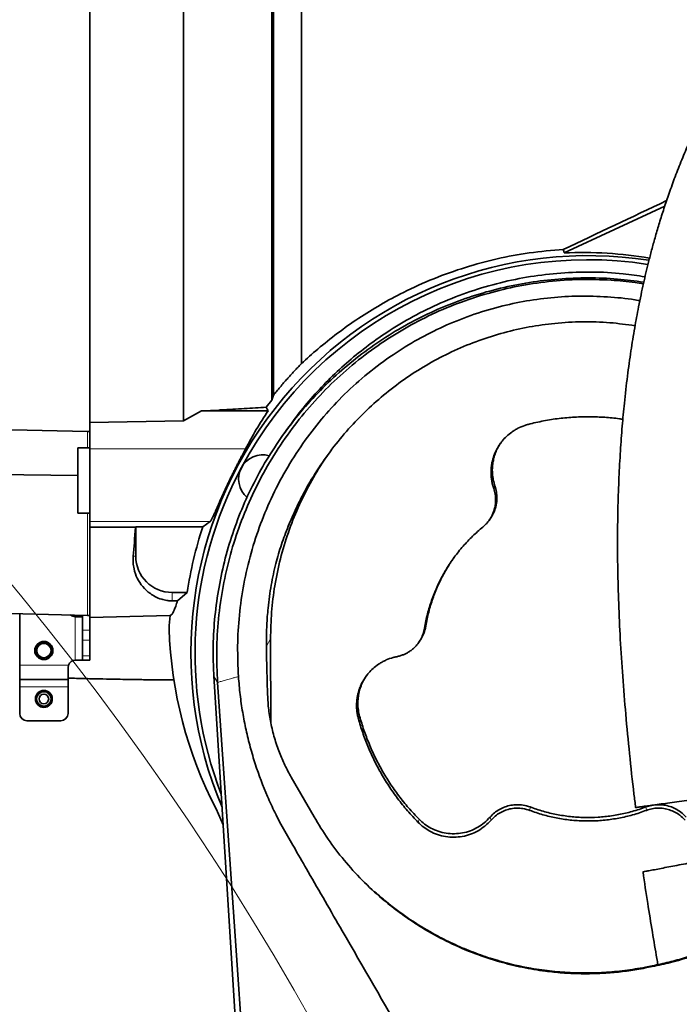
# Model space of a CAD drawing. Header units: millimetres. Extents: x 0 to 14900, y 0 to 10500.
# Tile 16 of 53: x 3517 to 3789, y 7017 to 7424. Entities that reach past the tile are written whole.
import ezdxf

# ---------------------------------------------------------------- set-up
doc = ezdxf.new("R2010")
doc.units = ezdxf.units.MM
doc.header["$LTSCALE"] = 25
doc.linetypes.add('PHANTOM', pattern=[12.7, 6.35, -1.27, 1.27, -1.27, 1.27, -1.27])
doc.styles.add('SLDTEXTSTYLE0', font='TXT', dxfattribs={"width": 0.605})
doc.dimstyles.new('SLDDIMSTYLE1', dxfattribs={"dimtxt": 87.5, "dimasz": 87.5, "dimexe": 0, "dimexo": 0.0625, "dimgap": 21.875, "dimtad": 1, "dimdec": 0, "dimrnd": 1e-09, "dimzin": 12, "dimdsep": 46, "dimtxsty": 'SLDTEXTSTYLE0', "dimsah": 1, "dimcen": 0.09, "dimadec": 0, "dimazin": 3, "dimtfac": 1, "dimtofl": 0, "dimtmove": 0, "dimatfit": 3, "dimfxl": 1, "dimfrac": 2, "dimtolj": 1, "dimtzin": 12, "dimarcsym": 0})

# ---------------------------------------------------------------- blocks, each defined once
blk = doc.blocks.new('_D_1')
at = {"color": 7, "linetype": 'Continuous', "lineweight": 0}
for p, q in [((3801.69, 8361.92), (6836.58, 8361.92)), ((6799.08, 8361.92), (6799.08, 5102.65)), ((3832.59, 5102.65), (6836.58, 5102.65))]:
    blk.add_line(p, q, dxfattribs=at)
at = {"color": 7, "linetype": 'Continuous', "lineweight": 18}
for points in [[(6799.08, 8361.92), (6786.58, 8274.42), (6811.58, 8274.42)], [(6799.08, 5102.65), (6811.58, 5190.15), (6786.58, 5190.15)]]:
    blk.add_solid(points, dxfattribs=at)
at = {"color": 7, "linetype": 'Continuous', "lineweight": 18, "insert": (6686.29, 6598.6), "char_height": 87.5, "attachment_point": 1, "rotation": 90, "style": 'SLDTEXTSTYLE0'}
blk.add_mtext('3259', dxfattribs=at)

msp = doc.modelspace()

# ---------------------------------------------------------------- linework, layer by layer
at = {"color": 7, "linetype": 'Continuous', "lineweight": 35}
for p, q in [((3545.6946825, 7548.0424862), (3545.6946825, 7257.8642025)), ((3621.5863137, 7470.7303606), (3621.5863137, 7269.1503027)), ((3633.1946825, 7282.2316684), (3633.1946825, 7471.468388)), ((3783.4275151, 7347.3286451), (3741.8473008, 7327.9499975)), ((3618.669972, 7264.1800816), (3620.9369113, 7267.1311296)), ((3621.5863137, 7269.1503027), (3620.9369113, 7267.1311296)), ((3591.8563682, 7262.6569176), (3599.1906073, 7263.0481311)), ((3584.4366566, 7258.5194341), (3591.8563682, 7262.6569176)), ((3619.4259097, 7262.6569176), (3591.8563682, 7262.6569176)), ((3504.5845075, 7255.0633484), (3544.6946825, 7254.157582)), ((3545.6946825, 7257.8642025), (3584.4366566, 7258.5194341)), ((3545.6946825, 7246.9699854), (3545.6946825, 7257.8642025)), ((3628.5141455, 7256.8154585), (3625.9937023, 7253.3196694)), ((3544.6946825, 7254.157582), (3545.6946825, 7254.1348942)), ((3545.6946825, 7247.4472299), (3540.6946825, 7247.4472299)), ((3540.6946825, 7247.4472299), (3540.6946825, 7220.4472299)), ((3545.6946825, 7246.9699854), (3545.6946825, 7216.9705278)), ((3540.6946825, 7235.9795335), (3504.5740598, 7236.3965061)), ((3540.6946825, 7220.4472299), (3545.6946825, 7220.4472299)), ((3545.6946825, 7216.9705278), (3545.6946825, 7214.6528039)), ((3545.6946825, 7214.6528039), (3564.5783391, 7214.6064299)), ((3545.6946825, 7214.6528039), (3545.6946825, 7177.2519736)), ((3564.5783391, 7214.6064299), (3564.6946825, 7214.7227733)), ((3564.6946825, 7214.7227733), (3592.3732869, 7214.7227733)), ((3564.6946825, 7214.7227733), (3564.6946825, 7202.6472299)), ((3595.5035139, 7216.9705278), (3592.3732869, 7214.7227733)), ((3710.75003, 7217.4163442), (3711.1807195, 7218.0136539)), ((3579.6946825, 7187.6472299), (3585.9534103, 7187.6472299)), ((3581.952355, 7184.1628685), (3585.9534103, 7187.6472299)), ((3581.952355, 7184.1628685), (3579.6946825, 7184.178189)), ((3504.4738472, 7179.2266354), (3544.6946825, 7178.1734158)), ((3516.6946825, 7178.9066216), (3516.6946825, 7157.6472299)), ((3542.5231096, 7177.6472299), (3539.6946825, 7177.6472299)), ((3542.6946825, 7178.2257876), (3542.6946825, 7172.1325113)), ((3544.6946825, 7178.1734158), (3545.6946825, 7178.1472299)), ((3545.6946825, 7177.2519736), (3578.8461344, 7178.1200749)), ((3545.6946825, 7177.2519736), (3545.6946825, 7172.1325113)), ((3542.6946825, 7167.8898706), (3542.6946825, 7172.1325113)), ((3545.6946825, 7172.1325113), (3545.6946825, 7167.8898706)), ((3542.6946825, 7167.8898706), (3542.6946825, 7161.4045892)), ((3545.6946825, 7167.8898706), (3545.6946825, 7161.4045892)), ((3620.4354029, 7168.4763427), (3620.5510859, 7133.6650281)), ((3681.5462288, 7166.8346101), (3681.9758533, 7167.4304584)), ((3542.6946825, 7159.6472299), (3542.6946825, 7161.4045892)), ((3545.6946825, 7161.4045892), (3545.6946825, 7159.6472299)), ((3516.6946825, 7157.6472299), (3516.6946825, 7151.6472299)), ((3536.6946825, 7156.6472299), (3536.8662554, 7157.6472299)), ((3539.6946825, 7159.6472299), (3542.6946825, 7159.6472299)), ((3545.6946825, 7159.6472299), (3542.6946825, 7159.6472299)), ((3536.6946825, 7156.6472299), (3536.6946825, 7151.6472299)), ((3516.6946825, 7151.6472299), (3536.6946825, 7151.6472299)), ((3516.6946825, 7151.6472299), (3516.6946825, 7148.6472299)), ((3536.6946825, 7151.6472299), (3536.6946825, 7148.6472299)), ((3653.2288828, 6248.3996394), (3596.9933066, 7153.0303543)), ((3516.6946825, 7148.6472299), (3516.6946825, 7137.6472299)), ((3536.6946825, 7148.6472299), (3536.6946825, 7137.6472299)), ((3519.6946825, 7134.6472299), (3533.6946825, 7134.6472299)), ((3628.9653371, 7111.3195604), (3638.4159537, 7094.9314289)), ((3600.8128271, 7091.5878346), (3597.8852691, 7098.1690452)), ((3775.3081252, 7032.4664934), (3778.1575275, 7033.018862)), ((3778.2404714, 7033.3358725), (3775.3910691, 7032.783504))]:
    msp.add_line(p, q, dxfattribs=at)
at = {"color": 8, "linetype": 'Continuous', "lineweight": 18}
for p, q in [((3544.6946825, 7254.157582), (3544.6946825, 7247.4472299)), ((3545.6946825, 7246.9699854), (3610.0519397, 7246.9699854)), ((3712.7016599, 7230.5820343), (3713.1991251, 7231.6551429)), ((3544.6946825, 7220.4472299), (3544.6946825, 7178.1734158)), ((3545.6946825, 7216.9705278), (3595.5035139, 7216.9705278)), ((3563.6319831, 7202.6472299), (3564.6946825, 7202.6472299)), ((3579.6946825, 7184.178189), (3579.6946825, 7187.6472299)), ((3539.6946825, 7177.6472299), (3539.6946825, 7159.6472299)), ((3684.0887027, 7172.9390977), (3684.6077755, 7173.7533953)), ((3542.6946825, 7172.1325113), (3545.6946825, 7172.1325113)), ((3545.6946825, 7167.8898706), (3542.6946825, 7167.8898706)), ((3618.708784, 7165.5143077), (3620.4354029, 7168.4763427)), ((3542.6946825, 7161.4045892), (3545.6946825, 7161.4045892)), ((3516.6946825, 7157.6472299), (3536.8662554, 7157.6472299)), ((3598.5383923, 7150.4824357), (3596.9933066, 7153.0303543)), ((3516.6946825, 7148.6472299), (3536.6946825, 7148.6472299)), ((3656.7346364, 7135.4778737), (3657.2416403, 7136.5201785)), ((3727.5849663, 7097.5994716), (3727.7694504, 7098.9951815)), ((3775.8043987, 7097.5994716), (3775.6199146, 7098.9951815)), ((3681.4671506, 7092.6397855), (3681.8414712, 7093.9120216)), ((3711.5759845, 7093.5564626), (3711.1798555, 7094.8051427)), ((3775.3081252, 7032.4664934), (3775.3910691, 7032.783504)), ((3778.1575275, 7033.018862), (3778.2404714, 7033.3358725))]:
    msp.add_line(p, q, dxfattribs=at)
at = {"color": 7, "linetype": 'Continuous', "lineweight": 35, "flags": 128}
for points in [[(3741.8473008, 7327.9499975), (3741.6526078, 7328.7045863), (3741.4674209, 7329.4210385)], [(3619.4259097, 7262.6569176), (3619.0321674, 7263.4494329), (3618.6701147, 7264.1802429)], [(3613.1396998, 6939.5126999), (3609.394754, 6993.6223073), (3605.6498207, 7047.7319337), (3598.5383923, 7150.4824357)]]:
    msp.add_lwpolyline(points, dxfattribs=at)
at = {"color": 7, "linetype": 'Continuous', "lineweight": 35}
for centre, radius in [((3526.6946825, 7163.6472299), 3.75), ((3526.6946825, 7163.6472299), 2.9710191), ((3526.6946825, 7143.6472299), 3.5), ((3526.6946825, 7143.6472299), 3), ((3526.6946825, 7143.6472299), 2)]:
    msp.add_circle(centre, radius, dxfattribs=at)
at = {"color": 7, "linetype": 'Continuous', "lineweight": 18}
for centre, radius, start, end in [((3751.6946825, 5882.6472299), 2479.27, 5.1503552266, 154.8240965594), ((2591.6276826, 6423.5957254), 1199.29, 4.599965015, 55.4006738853)]:
    msp.add_arc(centre, radius, start, end, dxfattribs=at)
at = {"color": 7, "linetype": 'PHANTOM', "lineweight": 18}
msp.add_arc((3751.6946825, 5882.6472299), 1601.47, 52.5938832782, 107.4061649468, dxfattribs=at)
at = {"color": 7, "linetype": 'Continuous', "lineweight": 35}
for centre, radius, start, end in [((3751.6946825, 7162.6472299), 164.2096311, 81.172430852, 202.837314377), ((3751.6946825, 7162.6472299), 162.5, 81.230996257, 151.875), ((3617.2016897, 7234.5352322), 10, 74.404635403, 229.834112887), ((3751.6946825, 7162.6472299), 162.5, 151.875, 201.03252974), ((3751.6946825, 7162.6472299), 167.6161368, 161.899582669, 171.42231057), ((3579.6946825, 7202.6472299), 15, 180, 270), ((3539.6946825, 7180.6472299), 3, 229.824149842, 270), ((3751.6946825, 7162.6472299), 173.5382158, 174.884643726, 176.69654689), ((3526.6946825, 7163.6472299), 3.5, 217.975138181, 327.521320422), ((3539.6946825, 7156.6472299), 3, 90, 160.528779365), ((3519.6946825, 7137.6472299), 3, 180, 270), ((3533.6946825, 7137.6472299), 3, 270, 0)]:
    msp.add_arc(centre, radius, start, end, dxfattribs=at)
for centre, major_axis, ratio, start_param, end_param in [((3796.1428036, 7362.6472299), (267.7441881, 127.3574521), 0.0225117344, 4.4960391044, 4.6569807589), ((3749.6096482, 7163.6417402), (148.4789884, -70.8208446), 0.9999013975, 1.8477174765, 2.0630217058), ((3751.6946825, 7172.6529103), (0, 160.2006964), 0.9980476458, 0.9742117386, 1.0884040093), ((3558.7592941, 7362.6472299), (0, 185.0529732), 0.0524078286, 3.6680008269, 3.7851079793), ((3751.6946825, 7178.4475967), (0, 174.0647322), 0.9958716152, 1.6041255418, 2.0501428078)]:
    msp.add_ellipse(centre, major_axis=major_axis, ratio=ratio, start_param=start_param, end_param=end_param, dxfattribs=at)
for points, knots in [([(3584.4366566, 7258.5194341), (3584.4379258, 7261.3172731), (3584.4404732, 7266.932568), (3584.4440464, 7275.7450633), (3584.4490115, 7284.8377885), (3584.4543181, 7295.74642), (3584.4553753, 7308.6022551), (3584.4600285, 7323.5708153), (3584.4631775, 7338.99943), (3584.4615587, 7354.5647151), (3584.4645159, 7370.0741304), (3584.4619885, 7385.49363), (3584.4589275, 7400.9357006), (3584.4586594, 7416.0662237), (3584.4512935, 7430.7084097), (3584.4472961, 7444.8405143), (3584.4419102, 7458.5552861), (3584.4314582, 7471.5453776), (3584.4258391, 7483.6694521), (3584.4146171, 7494.9208239), (3584.4025411, 7505.3620453), (3584.3935989, 7514.7470056), (3584.3771033, 7522.9863585), (3584.3643543, 7530.088454), (3584.3499406, 7536.0792774), (3584.3315508, 7540.4741695), (3584.3185812, 7543.5349922), (3584.3049815, 7545.5283998), (3584.2875994, 7546.7950996), (3584.2777653, 7546.9531041), (3584.2728373, 7547.0322817)], [0, 0, 0, 0, 0.02514126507, 0.05045880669, 0.07585320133, 0.10133000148, 0.13949181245, 0.1779186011, 0.21718108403, 0.25673231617, 0.2948937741, 0.33332018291, 0.37258226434, 0.41213312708, 0.45029476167, 0.48872136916, 0.52798365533, 0.5675346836, 0.60569625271, 0.64412277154, 0.6833849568, 0.72293592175, 0.76109786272, 0.79952477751, 0.83878736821, 0.87833869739, 0.90842322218, 0.93863696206, 0.96925038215, 1, 1, 1, 1]), ([(3950.0191704, 7528.4669406), (3949.7453615, 7528.4422931), (3948.3918026, 7528.3204498), (3946.2756227, 7527.9542477), (3943.6875908, 7527.4469763), (3941.5570581, 7526.9413014), (3939.6856353, 7526.4464591), (3937.8580188, 7525.9140926), (3935.4877986, 7525.162336), (3932.561077, 7524.1287419), (3929.0445204, 7522.73416), (3925.3111503, 7521.0962282), (3921.2243645, 7519.1302131), (3916.7747079, 7516.79645), (3912.1397365, 7514.1631852), (3907.5332952, 7511.3517786), (3903.1513746, 7508.5065288), (3899.3638939, 7505.9118241), (3896.2260021, 7503.6718165), (3893.796024, 7501.8844423), (3891.6303636, 7500.2526037), (3889.4346068, 7498.5619112), (3887.0265424, 7496.6629242), (3884.3240843, 7494.4757054), (3881.3819601, 7492.028064), (3878.250169, 7489.3436909), (3875.0742569, 7486.5379728), (3871.9752274, 7483.7195433), (3868.9667331, 7480.9063426), (3866.0512497, 7478.106457), (3862.2433585, 7474.3546326), (3857.500403, 7469.5026548), (3851.7623255, 7463.3286779), (3846.2182766, 7457.0480821), (3840.911259, 7450.7299056), (3835.7788397, 7444.3112007), (3830.7800587, 7437.7381143), (3825.8345375, 7430.8996205), (3821.0285374, 7423.8961247), (3817.2350122, 7418.0542833), (3814.4564419, 7413.5979863), (3812.6284487, 7410.5958468), (3810.857819, 7407.6182107), (3809.1441236, 7404.6673098), (3807.4874038, 7401.7463445), (3805.9414814, 7398.9553812), (3804.5986471, 7396.475747), (3803.5657369, 7394.5317073), (3802.8285848, 7393.1249033), (3802.2153235, 7391.9433123), (3801.5213623, 7390.5931887), (3800.6094164, 7388.7948935), (3799.311015, 7386.1883051), (3797.5890223, 7382.6375444), (3795.4194406, 7377.9900247), (3792.8631988, 7372.2467348), (3790.118635, 7365.6916829), (3787.4101006, 7358.7416047), (3784.9877209, 7352.0474999), (3782.8671391, 7345.7370344), (3781.0191544, 7339.8363251), (3779.4165422, 7334.3634949), (3777.9946664, 7329.1923395), (3776.7456279, 7324.3626791), (3775.6224918, 7319.7560206), (3774.5861611, 7315.2596695), (3773.5678356, 7310.5725246), (3772.3253735, 7304.4687639), (3770.8984639, 7296.7557306), (3769.3583268, 7287.2348537), (3767.9244258, 7276.847329), (3766.7395649, 7266.4597558), (3765.7811536, 7256.1268534), (3765.0272054, 7245.8855663), (3764.4320193, 7234.8891688), (3764.0282467, 7223.0625518), (3763.8550531, 7210.4186801), (3763.9482327, 7196.9823165), (3764.3323313, 7182.8663876), (3765.0160858, 7168.1037407), (3765.9978582, 7152.818643), (3767.2663103, 7137.0443207), (3768.8355108, 7120.8209592), (3770.2121551, 7108.0066956), (3771.1505702, 7100.5992555), (3771.383253, 7098.7625589)], [0, 0, 0, 0, 0.002282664, 0.0112842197, 0.0187885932, 0.0246362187, 0.0299911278, 0.035534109, 0.0412689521, 0.0519396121, 0.0631590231, 0.0752845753, 0.0887242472, 0.1038185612, 0.1199982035, 0.1356751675, 0.1506155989, 0.1647451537, 0.1746302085, 0.1830112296, 0.189886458, 0.1971363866, 0.2059209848, 0.2150543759, 0.2254320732, 0.2367767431, 0.247959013, 0.2588542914, 0.2694534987, 0.279748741, 0.2897332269, 0.3098840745, 0.3303213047, 0.3512264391, 0.3698115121, 0.3877998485, 0.4059182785, 0.4243835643, 0.4431200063, 0.4611881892, 0.4685770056, 0.4757811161, 0.4828015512, 0.4896394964, 0.4962962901, 0.5027689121, 0.5083969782, 0.5127225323, 0.5155032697, 0.5175364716, 0.5203548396, 0.5241836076, 0.529012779, 0.5368280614, 0.5463020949, 0.5573933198, 0.5710804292, 0.5842955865, 0.5964960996, 0.607715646, 0.6179927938, 0.6273614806, 0.6358509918, 0.6442020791, 0.6515446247, 0.6586954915, 0.6663103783, 0.6743874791, 0.6881887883, 0.7031697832, 0.7193518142, 0.7367636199, 0.7513791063, 0.7671001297, 0.7839787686, 0.8020241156, 0.8216025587, 0.842399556, 0.8644172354, 0.8876701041, 0.9121574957, 0.9373784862, 0.9636936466, 0.990997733, 1, 1, 1, 1]), ([(3620.9369113, 7267.1311296), (3620.936895, 7269.3973089), (3620.9368625, 7273.9371035), (3620.9368779, 7281.1485546), (3620.9369295, 7288.6483728), (3620.9369089, 7297.5484229), (3620.9368379, 7307.9458127), (3620.9369504, 7319.9894291), (3620.9368767, 7332.4825113), (3620.9368737, 7343.8833439), (3620.9369293, 7353.969563), (3620.936896, 7363.932603), (3620.9368364, 7375.2227395), (3620.9369483, 7387.8308146), (3620.9368653, 7400.4117854), (3620.9368877, 7412.6906522), (3620.9369458, 7424.5250556), (3620.9368326, 7435.9006249), (3620.9369316, 7446.8880076), (3620.9369061, 7457.2466668), (3620.9368473, 7466.8642422), (3620.9369552, 7475.7329719), (3620.9368586, 7483.9021731), (3620.9368928, 7491.1701214), (3620.9369411, 7497.4717217), (3620.9368296, 7502.8199788), (3620.9369355, 7507.2278691), (3620.9369169, 7510.2144357), (3620.9368534, 7512.1273249), (3620.9368964, 7513.2807579), (3620.9369285, 7514.0103845), (3620.9369058, 7514.1015856), (3620.9368944, 7514.1472567)], [0, 0, 0, 0, 0.0253269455, 0.0507369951, 0.0764018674, 0.102152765, 0.1389420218, 0.1759876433, 0.2138396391, 0.2519702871, 0.2773416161, 0.302796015, 0.3395524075, 0.3765644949, 0.4143807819, 0.4524750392, 0.4892267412, 0.5262326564, 0.5640425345, 0.6021300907, 0.6389205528, 0.6759673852, 0.7138207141, 0.7519529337, 0.7887048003, 0.8257109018, 0.8635210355, 0.9016087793, 0.9260177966, 0.9505012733, 0.9752122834, 1, 1, 1, 1]), ([(3741.4674209, 7329.4210385), (3736.7603198, 7329.0226765), (3727.5450911, 7328.2427916), (3714.0177828, 7325.6599845), (3700.8085794, 7322.1196223), (3687.8446517, 7317.4725492), (3676.1389622, 7312.1957531), (3665.8108745, 7306.6219764), (3656.6920398, 7300.9664509), (3648.0286804, 7294.8225362), (3640.1053248, 7288.5172369), (3635.4156409, 7284.2517391), (3633.1946825, 7282.2316684)], [0, 0, 0, 0, 0.11416292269, 0.22350007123, 0.33283300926, 0.44557659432, 0.55830827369, 0.64702025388, 0.73572447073, 0.82687220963, 0.91800947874, 1, 1, 1, 1]), ([(3628.6092383, 7256.7495713), (3629.3107451, 7257.7822651), (3631.9296311, 7261.6375484), (3637.1498042, 7267.8346471), (3644.1344902, 7275.4164491), (3651.7255091, 7282.5143425), (3659.8423385, 7289.1453411), (3669.0196681, 7295.641494), (3679.3309297, 7301.8251807), (3690.8309605, 7307.4741279), (3702.9038245, 7312.1694595), (3715.2779824, 7315.791289), (3727.8344135, 7318.3376971), (3740.4646874, 7319.8313059), (3753.3085207, 7320.2209478), (3764.9654725, 7319.6922081), (3772.2526536, 7318.5678892), (3775.2514583, 7318.105212)], [0, 0, 0, 0, 0.0223672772, 0.0835021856, 0.1449124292, 0.2070865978, 0.2695542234, 0.332617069, 0.4084305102, 0.4847765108, 0.5619613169, 0.6402941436, 0.7155471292, 0.7913233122, 0.8679194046, 0.9456464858, 1, 1, 1, 1]), ([(3596.9959993, 7153.0305216), (3596.8540192, 7156.2355249), (3596.5324507, 7163.4944867), (3597.0275918, 7174.8208217), (3598.4523634, 7186.9170603), (3600.8324175, 7198.8655397), (3604.1325197, 7210.5920296), (3608.3438013, 7222.023652), (3613.4492775, 7233.0848054), (3619.406919, 7243.7111149), (3626.1750121, 7253.8405368), (3633.712383, 7263.4113953), (3641.9776527, 7272.3615125), (3650.9276219, 7280.6270635), (3660.4984284, 7288.1647632), (3670.6278877, 7294.9332193), (3681.2543253, 7300.8912032), (3692.3157261, 7305.997139), (3703.7477049, 7310.2084347), (3715.4747748, 7313.5101049), (3727.4233356, 7315.8856189), (3739.5217736, 7317.328294), (3751.6925921, 7317.7943394), (3763.4715457, 7317.3915398), (3771.1152559, 7316.3613145), (3774.7369704, 7315.873177)], [0, 0, 0, 0, 0.0349141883, 0.0790765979, 0.1232372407, 0.1673945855, 0.2115446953, 0.255686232, 0.299817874, 0.3439386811, 0.3880481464, 0.4321434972, 0.4762246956, 0.5202918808, 0.5643457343, 0.6083873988, 0.6524157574, 0.6964324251, 0.74043917, 0.7844381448, 0.8284318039, 0.872420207, 0.9164060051, 0.9603918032, 1, 1, 1, 1]), ([(3598.5383923, 7150.4824357), (3598.3424714, 7154.8465806), (3597.9492607, 7163.605362), (3598.757963, 7176.8596614), (3600.6182364, 7190.1573417), (3603.6244701, 7203.2328612), (3607.7051639, 7215.9269513), (3612.8203884, 7228.1708073), (3619.0233714, 7240.0697773), (3626.1878109, 7251.3378492), (3634.2344984, 7261.887582), (3643.0847084, 7271.6389765), (3652.8458035, 7280.6989417), (3663.2867608, 7288.8360423), (3674.2772256, 7295.9771635), (3685.7124306, 7302.1060156), (3697.7535366, 7307.2793948), (3710.1499572, 7311.3801138), (3722.7394815, 7314.3848965), (3735.4273581, 7316.309203), (3748.3072823, 7317.1579318), (3760.2809974, 7316.8594931), (3769.0523837, 7316.1279492), (3773.4572241, 7315.3726885), (3774.5794685, 7315.1802668)], [0, 0, 0, 0, 0.0473987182, 0.0951286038, 0.143895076, 0.1930184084, 0.2405668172, 0.2884551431, 0.3368673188, 0.3859974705, 0.4331479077, 0.4806394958, 0.528660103, 0.5774018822, 0.6239968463, 0.6705905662, 0.717873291, 0.7658682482, 0.8119200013, 0.8579709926, 0.9047745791, 0.9515795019, 0.9876636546, 1, 1, 1, 1]), ([(3607.15202, 7152.895103), (3606.9660766, 7157.1049885), (3606.592947, 7165.5529032), (3607.3793644, 7178.3496765), (3609.1971089, 7191.2017822), (3612.1531674, 7203.8415294), (3616.1527533, 7216.1231149), (3621.208884, 7228.0178009), (3627.3623134, 7239.6066372), (3634.4681244, 7250.4772991), (3642.3649316, 7260.523676), (3651.004941, 7269.7449828), (3660.5629305, 7278.3087165), (3670.6917155, 7285.8569927), (3681.1816647, 7292.3150483), (3691.9133784, 7297.7460787), (3703.1970516, 7302.2890377), (3714.6871382, 7305.7977345), (3726.2683689, 7308.2789361), (3737.7779313, 7309.7589391), (3749.4667311, 7310.3189851), (3761.0477888, 7309.792138), (3768.9695682, 7309.0581114), (3772.8875152, 7308.2503522), (3773.0979459, 7308.2069679)], [0, 0, 0, 0, 0.0491440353, 0.0986166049, 0.149139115, 0.2000330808, 0.2491787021, 0.2986803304, 0.3493232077, 0.400374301, 0.4479383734, 0.4958618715, 0.544943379, 0.5944383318, 0.6397638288, 0.6850883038, 0.7311096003, 0.7778581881, 0.8214132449, 0.8655204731, 0.9096265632, 0.9543021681, 0.997545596, 1, 1, 1, 1]), ([(3771.1396968, 7297.8832058), (3767.6737777, 7298.3581919), (3760.4795624, 7299.3441215), (3749.3619877, 7299.6468316), (3738.2168388, 7299.0492523), (3727.3357745, 7297.5105018), (3716.8523243, 7295.1376049), (3706.4877701, 7291.8730603), (3696.5043466, 7287.7864712), (3686.9094625, 7282.9059588), (3677.8192391, 7277.3119431), (3669.1698475, 7270.9789062), (3661.0420588, 7263.9688889), (3653.4832402, 7256.3093428), (3646.5148009, 7248.0211784), (3640.1774693, 7239.1390918), (3635.0403764, 7230.5633689), (3630.9249883, 7222.4843121), (3627.6832138, 7215.0613172), (3624.8372225, 7207.4481711), (3623.3195347, 7202.2537578), (3622.5581673, 7199.6479143)], [0, 0, 0, 0, 0.0536367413, 0.1113338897, 0.1699553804, 0.2241794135, 0.2790904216, 0.3340019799, 0.3900312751, 0.4438025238, 0.4985243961, 0.5533411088, 0.6080677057, 0.6632683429, 0.7188304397, 0.7749359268, 0.8317756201, 0.8735505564, 0.9156065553, 0.9576629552, 1, 1, 1, 1]), ([(3621.5863137, 7269.1503027), (3622.5181115, 7270.2899599), (3624.3841201, 7272.5722256), (3627.2644439, 7275.883297), (3630.1980556, 7279.1201221), (3632.1951046, 7281.193757), (3633.1946825, 7282.2316684)], [0, 0, 0, 0, 0.2484921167, 0.4976277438, 0.7485488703, 1, 1, 1, 1]), ([(3599.1906073, 7263.0481311), (3599.4360056, 7263.0614015), (3602.9309217, 7263.2503958), (3609.64441, 7263.6176126), (3615.6597059, 7263.9925967), (3618.6698194, 7264.1802425)], [0, 0, 0, 0, 0.0363565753, 0.5177833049, 1, 1, 1, 1]), ([(3766.0942366, 7259.182709), (3765.6158095, 7259.2636816), (3763.1358551, 7259.6834077), (3758.6009902, 7260.0761293), (3752.4180208, 7260.3428753), (3746.118821, 7260.185876), (3739.7113414, 7259.6095599), (3733.3010873, 7258.6347515), (3729.0789467, 7257.6257173), (3726.9632651, 7257.1200981)], [0, 0, 0, 0, 0.0368970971, 0.1912582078, 0.345619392, 0.5074623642, 0.669989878, 0.8346345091, 1, 1, 1, 1]), ([(3726.9632651, 7257.1200981), (3726.4804832, 7256.983399), (3725.0245678, 7256.5711582), (3723.1570805, 7255.7660635), (3721.4019137, 7254.780908), (3719.7818739, 7253.7066374), (3717.9971538, 7252.2333663), (3716.4239629, 7250.5374335), (3715.0308712, 7248.6971148), (3713.8337988, 7246.7159998), (3712.9619504, 7244.7119808), (3712.3524122, 7242.8737699), (3711.9426987, 7241.2165427), (3711.6618807, 7239.2883304), (3711.5650284, 7237.4675356), (3711.622091, 7235.709276), (3711.8271224, 7233.9835127), (3712.1709424, 7232.263019), (3712.5242809, 7231.1438613), (3712.7016599, 7230.5820343)], [0, 0, 0, 0, 0.0445088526, 0.1342244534, 0.1795018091, 0.2230172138, 0.3065600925, 0.3841626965, 0.4276832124, 0.5112349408, 0.5888466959, 0.6210378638, 0.6830241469, 0.7400281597, 0.7936906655, 0.8446066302, 0.8959277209, 0.9477548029, 1, 1, 1, 1]), ([(3610.0519397, 7246.9699854), (3609.6933303, 7246.2868078), (3609.1503805, 7245.252448), (3608.3118146, 7243.6549685), (3607.6541782, 7242.393926), (3606.977245, 7241.084949), (3606.2889158, 7239.7399527), (3605.583314, 7238.3445317), (3604.8561367, 7236.887097), (3604.1127544, 7235.3752198), (3603.3561975, 7233.8123537), (3602.6009964, 7232.2270572), (3601.8621036, 7230.6508264), (3601.1475234, 7229.1030024), (3600.4573316, 7227.5869126), (3599.7873408, 7226.0965632), (3598.9690006, 7224.2573598), (3598.2321812, 7222.5844037), (3597.5862994, 7221.1226273), (3597.1531865, 7220.1513627), (3596.6507015, 7219.044291), (3596.2368466, 7218.1723521), (3595.8921545, 7217.5155552), (3595.6614439, 7217.127648), (3595.556387, 7217.0231297), (3595.5035139, 7216.9705278)], [0, 0, 0, 0, 0.0735327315, 0.1113316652, 0.1494035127, 0.1861692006, 0.223161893, 0.2604951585, 0.298289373, 0.3378066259, 0.3775905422, 0.4182256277, 0.4591608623, 0.498840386, 0.538817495, 0.5797710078, 0.6210794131, 0.6962602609, 0.7345121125, 0.7734322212, 0.808133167, 0.8783267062, 0.9139211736, 0.9566782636, 1, 1, 1, 1]), ([(3715.912119, 7249.825499), (3715.6925634, 7249.5293473), (3715.0245783, 7248.6283228), (3714.113498, 7246.9468089), (3713.3687335, 7245.1950567), (3712.8067947, 7243.4444994), (3712.4213679, 7241.8152867), (3712.1690604, 7239.9447282), (3712.0945924, 7238.2782095), (3712.1637202, 7236.328158), (3712.4503947, 7234.1254558), (3712.9557882, 7232.4579929), (3713.1991251, 7231.6551429)], [0, 0, 0, 0, 0.0578900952, 0.1761272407, 0.2992948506, 0.3565283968, 0.4648503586, 0.5618420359, 0.6527046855, 0.726572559, 0.8683501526, 1, 1, 1, 1]), ([(3620.4354029, 7168.4763427), (3620.5111953, 7172.1432428), (3620.6633058, 7179.502468), (3622.0617407, 7190.5617002), (3624.3485328, 7201.5998201), (3627.5878913, 7212.3863006), (3631.686249, 7222.8056738), (3636.6634705, 7232.7629184), (3641.2766999, 7240.6483465), (3644.5148791, 7244.9828937), (3645.5114493, 7246.3168781)], [0, 0, 0, 0, 0.1322481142, 0.2654131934, 0.4014758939, 0.538541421, 0.6712362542, 0.8048659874, 0.9399462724, 1, 1, 1, 1]), ([(3712.7016599, 7230.5820343), (3712.822858, 7230.1990827), (3713.0662042, 7229.4301771), (3713.308729, 7228.2379069), (3713.4588194, 7227.0211718), (3713.500709, 7225.8543504), (3713.4401089, 7224.4336549), (3713.201462, 7222.8199651), (3712.7759372, 7221.3397523), (3712.2817462, 7220.06779), (3711.7611102, 7218.9836179), (3711.0487253, 7217.8102403), (3710.3807282, 7216.9075027), (3709.6298441, 7216.028591), (3708.9446965, 7215.3324196), (3708.3864409, 7214.8592705), (3708.1998201, 7214.7011002)], [0, 0, 0, 0, 0.0685897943, 0.1377173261, 0.2075140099, 0.2778660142, 0.3369272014, 0.4503119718, 0.5556335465, 0.5993058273, 0.6833964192, 0.7607261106, 0.83352374, 0.8749846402, 0.9582082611, 1, 1, 1, 1]), ([(3713.1991251, 7231.6551429), (3713.3247495, 7231.2582077), (3713.5769828, 7230.461226), (3713.8283799, 7229.2254251), (3713.9839802, 7227.9642704), (3714.027449, 7226.7548446), (3713.9646848, 7225.2822884), (3713.7175697, 7223.6095618), (3713.276182, 7222.0755613), (3712.7649421, 7220.7563465), (3712.220009, 7219.6363114), (3711.6433396, 7218.6480041), (3711.2630205, 7218.1448251), (3711.1656941, 7218.0160578)], [0, 0, 0, 0, 0.08711496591, 0.17491274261, 0.26356017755, 0.35291272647, 0.42792548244, 0.57193351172, 0.70570023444, 0.76117458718, 0.86799004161, 0.96621766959, 1, 1, 1, 1]), ([(3708.1998201, 7214.7011002), (3706.7628033, 7213.4616626), (3703.8753392, 7210.9712036), (3699.9373108, 7206.7738998), (3696.9167673, 7203.001587), (3694.6856512, 7199.8085544), (3692.6128741, 7196.555758), (3690.2952628, 7192.3550099), (3687.945891, 7187.104949), (3686.3486456, 7182.5421524), (3685.3019647, 7178.7906449), (3684.6174411, 7175.8974856), (3684.2667896, 7173.9355263), (3684.0887027, 7172.9390977)], [0, 0, 0, 0, 0.1154910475, 0.2320614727, 0.3498615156, 0.4094681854, 0.4691844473, 0.5846757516, 0.7012470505, 0.8190477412, 0.878655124, 0.9383720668, 1, 1, 1, 1]), ([(3579.6946825, 7184.178189), (3579.4940596, 7184.1821079), (3578.7410925, 7184.1968163), (3577.1525538, 7184.3718116), (3574.9344858, 7184.9166394), (3572.6820708, 7185.8611606), (3570.0567598, 7187.5357241), (3567.392538, 7189.9754853), (3565.1686781, 7193.4155923), (3564.0138829, 7196.8186545), (3563.5155102, 7199.9379769), (3563.5931625, 7201.7442311), (3563.6319831, 7202.6472299)], [0, 0, 0, 0, 0.0112569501, 0.0422489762, 0.0972307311, 0.1861420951, 0.2754730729, 0.4493344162, 0.6238309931, 0.7978476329, 0.898938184, 1, 1, 1, 1]), ([(3696.5434311, 7202.4112152), (3696.0704632, 7201.7464201), (3695.0333016, 7200.2886048), (3693.0698429, 7197.1851558), (3690.7652257, 7193.0202916), (3688.4355338, 7187.8095919), (3686.850211, 7183.2822582), (3685.8116518, 7179.5596408), (3685.1324125, 7176.6888549), (3684.7844775, 7174.7420818), (3684.6077755, 7173.7533953)], [0, 0, 0, 0, 0.0781477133, 0.1713684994, 0.3516577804, 0.5336330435, 0.7175275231, 0.8105785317, 0.903800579, 1, 1, 1, 1]), ([(3622.5581673, 7199.6479143), (3621.9009537, 7196.6749773), (3620.5532462, 7190.5785576), (3619.4146797, 7182.025872), (3618.7988613, 7174.0888502), (3618.5999149, 7166.0740381), (3618.9078076, 7156.7737549), (3619.0661797, 7149.8528324), (3619.1503195, 7146.1758926)], [0, 0, 0, 0, 0.16931898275, 0.34721205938, 0.48024427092, 0.61327678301, 0.79454212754, 1, 1, 1, 1]), ([(3581.952355, 7184.1628685), (3581.705741, 7183.4283147), (3581.2118844, 7181.9573347), (3580.559233, 7180.3104804), (3579.9550102, 7179.0927086), (3579.3796281, 7178.2886433), (3579.029663, 7178.1777787), (3578.8476339, 7178.1201142)], [0, 0, 0, 0, 0.1951753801, 0.3908482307, 0.5880308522, 0.7857205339, 1, 1, 1, 1]), ([(3542.6946825, 7177.8188028), (3542.6808194, 7177.7517019), (3542.6612313, 7177.6568905), (3542.5543484, 7177.6494148), (3542.5231096, 7177.6472299)], [0, 0, 0, 0, 0.7077296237, 1, 1, 1, 1]), ([(3684.6077755, 7173.7533953), (3684.496018, 7173.1926721), (3684.2916173, 7172.1671285), (3683.8110936, 7170.7733639), (3683.3640415, 7169.7508432), (3682.7996173, 7168.6788898), (3682.3818036, 7167.9512715), (3681.9964921, 7167.4669229), (3681.9667484, 7167.4295342)], [0, 0, 0, 0, 0.2478252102, 0.4532638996, 0.6383403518, 0.7314479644, 0.9792694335, 1, 1, 1, 1]), ([(3684.0887027, 7172.9390977), (3684.0138779, 7172.5461886), (3683.8634979, 7171.7565354), (3683.5118264, 7170.5935736), (3683.0660104, 7169.4496178), (3682.5233289, 7168.35078), (3681.7348061, 7167.044634), (3680.7367911, 7165.7528389), (3679.6567561, 7164.6726455), (3678.6485369, 7163.8218515), (3677.6578656, 7163.117516), (3676.5072015, 7162.45364), (3675.5406028, 7162.0012839), (3674.4740129, 7161.5887374), (3673.5400886, 7161.3011969), (3672.8235456, 7161.1497462), (3672.5838313, 7161.0990795)], [0, 0, 0, 0, 0.0682894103, 0.137245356, 0.2071932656, 0.2778396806, 0.3463162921, 0.4675961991, 0.5555825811, 0.6067779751, 0.6928504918, 0.7628136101, 0.8334777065, 0.8749036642, 0.9581499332, 1, 1, 1, 1]), ([(3523.9357101, 7161.4936117), (3523.8738123, 7161.5914036), (3523.7494823, 7161.7878316), (3523.599501, 7162.1077668), (3523.477996, 7162.4463036), (3523.3952777, 7162.7845054), (3523.3472791, 7163.1149542), (3523.3296427, 7163.4357712), (3523.3416048, 7163.763794), (3523.3835029, 7164.0835291), (3523.4522246, 7164.390193), (3523.5449849, 7164.6832162), (3523.6655913, 7164.9724504), (3523.8534926, 7165.3283425), (3524.0826872, 7165.6532378), (3524.3451168, 7165.9400514), (3524.575718, 7166.1520661), (3524.8982558, 7166.3964342), (3525.2284414, 7166.5822588), (3525.5753539, 7166.7271326), (3525.9210496, 7166.8384848), (3526.2903523, 7166.9057056), (3526.6401712, 7166.9276938), (3527.0943819, 7166.9203597), (3527.5558253, 7166.8338378), (3528.0782699, 7166.6411209), (3528.4098596, 7166.4692227), (3528.7234546, 7166.2531045), (3529.0185305, 7166.009593), (3529.2753807, 7165.7355432), (3529.4918858, 7165.4409777), (3529.6857346, 7165.1290949), (3529.8446555, 7164.7860294), (3529.9605223, 7164.4276628), (3530.0258328, 7164.150977), (3530.0686604, 7163.8701468), (3530.0888787, 7163.5853911), (3530.0860406, 7163.2978584), (3530.0596591, 7163.0097774), (3530.0095608, 7162.7223219), (3529.9350222, 7162.4384157), (3529.8230311, 7162.1146711), (3529.7129303, 7161.8973924), (3529.6472521, 7161.7677798)], [0, 0, 0, 0, 0.02498546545, 0.0501866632, 0.07608283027, 0.10222654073, 0.1244739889, 0.14689102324, 0.1698683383, 0.19305072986, 0.21373929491, 0.23458976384, 0.2559678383, 0.2775351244, 0.3161787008, 0.33581299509, 0.35575445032, 0.37909699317, 0.41701490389, 0.43142170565, 0.45457993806, 0.4898464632, 0.50648049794, 0.52496113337, 0.58109541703, 0.59958411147, 0.63693326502, 0.65583042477, 0.67623248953, 0.71397754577, 0.73128320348, 0.75021719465, 0.78844300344, 0.80794381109, 0.82735938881, 0.84690260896, 0.86663798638, 0.88663228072, 0.90690867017, 0.92731424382, 0.94811576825, 0.96904967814, 1, 1, 1, 1]), ([(3672.5838313, 7161.0990795), (3672.0936284, 7160.992), (3670.6153329, 7160.6690822), (3668.7023317, 7159.9790701), (3666.8904978, 7159.1024984), (3665.2081313, 7158.1287625), (3663.337129, 7156.7667882), (3661.6637225, 7155.169702), (3660.161302, 7153.4175489), (3658.8459746, 7151.5129445), (3657.8538692, 7149.5656986), (3657.1336672, 7147.7679959), (3656.6239232, 7146.1387844), (3656.2263505, 7144.2312548), (3656.0189301, 7142.4197442), (3655.9689402, 7140.661281), (3656.0686207, 7138.9262442), (3656.3071522, 7137.1880254), (3656.5917605, 7136.049449), (3656.7346364, 7135.4778737)], [0, 0, 0, 0, 0.0445092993, 0.1342258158, 0.1795036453, 0.2230189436, 0.306561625, 0.3841640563, 0.4276842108, 0.511235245, 0.5888463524, 0.6210373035, 0.6830231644, 0.7400267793, 0.7936889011, 0.8446053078, 0.8959268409, 0.9477543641, 1, 1, 1, 1]), ([(3660.2951185, 7153.5388829), (3659.8931557, 7152.9473492), (3659.0501831, 7151.7068195), (3658.236532, 7150.0232052), (3657.5664112, 7148.3121289), (3657.0835641, 7146.7086511), (3656.717667, 7144.8571101), (3656.54203, 7143.1981592), (3656.4923964, 7141.2475259), (3656.6445615, 7139.0314595), (3657.0475901, 7137.3363431), (3657.2416403, 7136.5201785)], [0, 0, 0, 0, 0.1199210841, 0.2514914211, 0.312629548, 0.4283414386, 0.5319500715, 0.6290115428, 0.7079188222, 0.8593687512, 1, 1, 1, 1]), ([(3536.6934276, 7152.246715), (3539.0673427, 7152.1812594), (3543.8628387, 7152.0490339), (3550.6457459, 7151.8968447), (3556.6105574, 7151.7804455), (3561.2982965, 7151.7020587), (3564.8972111, 7151.6491098), (3568.0080569, 7151.608106), (3571.2386743, 7151.5700811), (3575.0876082, 7151.5325194), (3578.2276546, 7151.5056878), (3580.1045097, 7151.4968087), (3580.4633384, 7151.4951111)], [0, 0, 0, 0, 0.1625064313, 0.3282758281, 0.4644056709, 0.5710063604, 0.6494418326, 0.71110931, 0.7844975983, 0.871159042, 0.9753673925, 1, 1, 1, 1]), ([(3702.2215005, 6957.4204003), (3693.5284451, 6972.4949134), (3676.1423166, 7002.6439703), (3654.0545647, 7040.9163958), (3638.8829833, 7067.1529127), (3630.9879307, 7080.8828156), (3626.2341123, 7088.9795184), (3622.3600219, 7096.2728583), (3618.1291007, 7105.4696366), (3614.7300109, 7114.4813676), (3611.9826246, 7123.7425274), (3610.2348517, 7130.8630695), (3608.8392164, 7138.1005766), (3607.7673086, 7145.4597998), (3607.3577574, 7150.4089196), (3607.15202, 7152.895103)], [0, 0, 0, 0, 0.23809268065, 0.4761858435, 0.60460374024, 0.65276033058, 0.69289082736, 0.73305026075, 0.76574379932, 0.83151110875, 0.86482322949, 0.89813513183, 0.9319834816, 0.96583199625, 1, 1, 1, 1]), ([(3619.1503195, 7146.1758926), (3619.2536991, 7144.0946542), (3619.4604599, 7139.9321473), (3620.4534579, 7133.6970943), (3621.9556811, 7127.5086287), (3623.940553, 7121.6815695), (3626.2597866, 7116.2605892), (3628.0618261, 7112.969603), (3628.9653371, 7111.3195604)], [0, 0, 0, 0, 0.1707164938, 0.3414354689, 0.5170971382, 0.6927596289, 0.8459550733, 1, 1, 1, 1]), ([(3778.1575275, 7033.018862), (3780.7233164, 7033.564501), (3787.603379, 7035.0276107), (3797.7466493, 7038.2530713), (3808.4720758, 7042.7223267), (3817.9767207, 7047.6650128), (3826.6297866, 7053.1077285), (3834.4162376, 7058.8836048), (3840.8130893, 7064.3769408), (3846.2373413, 7069.6520918), (3851.6641218, 7075.5036466), (3857.505603, 7082.7104428), (3863.4912155, 7091.4648788), (3868.7838898, 7100.75985), (3872.9461717, 7109.7236939), (3876.1485323, 7118.1826754), (3878.5477296, 7126.0056916), (3880.4931846, 7133.9899736), (3881.3563093, 7139.3942596), (3881.7895599, 7142.1069732)], [0, 0, 0, 0, 0.04855997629, 0.13021167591, 0.19659151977, 0.26363857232, 0.32860175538, 0.38616243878, 0.44372354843, 0.48545541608, 0.5271874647, 0.59266532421, 0.6587581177, 0.72575956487, 0.79339367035, 0.8446424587, 0.89629303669, 0.94794367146, 1, 1, 1, 1]), ([(3656.7346364, 7135.4778737), (3657.3017316, 7133.5600007), (3658.4359221, 7129.7242543), (3660.5872183, 7124.0866851), (3663.0683899, 7118.5557642), (3665.9528858, 7113.0766618), (3669.2318493, 7107.696983), (3672.9368236, 7102.436288), (3676.9860062, 7097.3715762), (3679.9712619, 7094.2193446), (3681.4671506, 7092.6397855)], [0, 0, 0, 0, 0.1199810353, 0.2399620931, 0.3617693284, 0.4835766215, 0.6112995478, 0.7395627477, 0.869496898, 1, 1, 1, 1]), ([(3657.2416403, 7136.5201785), (3657.808936, 7134.6023051), (3658.9435275, 7130.7665581), (3661.0979182, 7125.1295765), (3663.5840374, 7119.599928), (3666.4650689, 7114.1430513), (3669.7274549, 7108.8049034), (3673.3981149, 7103.602384), (3677.4073258, 7098.5932391), (3680.3612942, 7095.4746745), (3681.8414712, 7093.9120216)], [0, 0, 0, 0, 0.1206314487, 0.2412629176, 0.3637510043, 0.4862391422, 0.6133177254, 0.740928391, 0.8701841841, 1, 1, 1, 1]), ([(3777.3719956, 7099.6076614), (3778.2975288, 7099.7383589), (3780.1746033, 7100.0034268), (3783.5853431, 7100.4850686), (3787.3772377, 7101.0205345), (3791.3728971, 7101.5847747), (3795.4999782, 7102.1675734), (3799.5205622, 7102.7353332), (3803.4425447, 7103.2891693), (3807.0981878, 7103.8053947), (3810.4895274, 7104.2842969), (3813.5100781, 7104.7108388), (3816.1166642, 7105.0789234), (3818.2349696, 7105.3780562), (3819.7683679, 7105.5945924), (3820.6721161, 7105.7222137), (3820.7130793, 7105.7279982), (3820.7312818, 7105.7305687)], [0, 0, 0, 0, 0.0677573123, 0.13741866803, 0.20520099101, 0.27510393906, 0.34029593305, 0.40748579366, 0.47096629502, 0.5362662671, 0.60024026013, 0.66594207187, 0.73237367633, 0.80054338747, 0.87059807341, 0.94249829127, 1, 1, 1, 1]), ([(3711.1798555, 7094.8051427), (3711.7650542, 7095.4132783), (3712.935444, 7096.6295414), (3715.0445623, 7098.0529748), (3717.3453297, 7099.1173561), (3719.7964228, 7099.7848548), (3722.321153, 7100.0164465), (3725.0294685, 7099.8485846), (3726.8029687, 7099.2962048), (3727.7694504, 7098.9951815)], [0, 0, 0, 0, 0.1389230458, 0.2778442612, 0.4167640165, 0.5556796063, 0.6946369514, 0.8335902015, 1, 1, 1, 1]), ([(3711.5759845, 7093.5564626), (3712.140726, 7094.1433265), (3713.2702019, 7095.3170468), (3715.305628, 7096.6906136), (3717.5259886, 7097.7176511), (3719.8913788, 7098.3616643), (3722.3277874, 7098.5850304), (3724.9411675, 7098.4229413), (3726.6524544, 7097.8899231), (3727.5849663, 7097.5994716)], [0, 0, 0, 0, 0.1389283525, 0.2778549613, 0.4167793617, 0.5556996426, 0.6946588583, 0.8336139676, 1, 1, 1, 1]), ([(3727.5849663, 7097.5994716), (3729.3786757, 7096.9742642), (3732.9660967, 7095.7238485), (3738.5744759, 7094.4083807), (3744.3191881, 7093.5313637), (3750.1204288, 7093.1546488), (3755.8761774, 7093.2676201), (3761.6038074, 7093.8546816), (3767.3132177, 7094.940962), (3772.0629482, 7096.2500624), (3774.8526836, 7097.2562216), (3775.8043987, 7097.5994716)], [0, 0, 0, 0, 0.1156188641, 0.2312378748, 0.3502161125, 0.4691947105, 0.584813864, 0.7004334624, 0.8194129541, 0.938392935, 1, 1, 1, 1]), ([(3727.7694504, 7098.9951815), (3729.5493957, 7098.3747709), (3733.1092885, 7097.133949), (3738.6746269, 7095.8285636), (3744.3752492, 7094.9582539), (3750.131967, 7094.584394), (3755.8435476, 7094.6964497), (3761.5272301, 7095.2789458), (3767.1928371, 7096.3568187), (3771.9064864, 7097.6558973), (3774.675159, 7098.6544461), (3775.6199146, 7098.9951815)], [0, 0, 0, 0, 0.1156163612, 0.2312328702, 0.3502083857, 0.4691842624, 0.5848009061, 0.7004179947, 0.8193947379, 0.9383719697, 1, 1, 1, 1]), ([(3771.444772, 7098.7706586), (3771.4363706, 7098.7694722), (3771.414679, 7098.7664091), (3772.2470557, 7098.8839517), (3773.6822929, 7099.0866263), (3775.4473838, 7099.3358806), (3776.727385, 7099.5166338), (3777.3719956, 7099.6076614)], [0, 0, 0, 0, 0.1561845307, 0.4032498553, 0.6575850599, 0.8275592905, 1, 1, 1, 1]), ([(3775.6199146, 7098.9951815), (3776.4237015, 7099.2525005), (3778.0312646, 7099.7671353), (3780.5633465, 7100.0183394), (3783.0935971, 7099.8625492), (3785.5676849, 7099.2860935), (3787.8995884, 7098.2910438), (3790.203379, 7096.8572729), (3791.5018813, 7095.5289965), (3792.2095095, 7094.8051427)], [0, 0, 0, 0, 0.1389230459, 0.2778442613, 0.4167640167, 0.5556796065, 0.6946369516, 0.8335902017, 1, 1, 1, 1]), ([(3775.8043987, 7097.5994716), (3776.5801906, 7097.8478218), (3778.1317643, 7098.344519), (3780.575662, 7098.5868846), (3783.0177717, 7098.4363913), (3785.4055485, 7097.8798627), (3787.6559624, 7096.9193505), (3789.8784641, 7095.5358536), (3791.1310251, 7094.2545022), (3791.8133806, 7093.5564626)], [0, 0, 0, 0, 0.1389481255, 0.2778944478, 0.4168391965, 0.5557797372, 0.694745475, 0.8337070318, 1, 1, 1, 1]), ([(3638.4159537, 7094.9314289), (3640.2987789, 7091.841114), (3644.0825138, 7085.6308017), (3650.7812093, 7076.8916615), (3658.2407982, 7068.6117614), (3665.7282484, 7061.6466869), (3672.60363, 7056.1491563), (3678.5964642, 7051.9075), (3685.6678653, 7047.4466259), (3694.3666888, 7042.7781358), (3704.6472464, 7038.3683309), (3714.7505553, 7035.0304167), (3724.5089779, 7032.641713), (3733.1596023, 7031.1934281), (3741.0137737, 7030.3935696), (3747.9551621, 7030.0644663), (3754.8532883, 7030.1056285), (3761.6863943, 7030.512782), (3768.5238155, 7031.2585502), (3773.0422039, 7032.0630472), (3775.3081252, 7032.4664934)], [0, 0, 0, 0, 0.0685264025, 0.1377110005, 0.2078804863, 0.278746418, 0.330110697, 0.373318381, 0.4165258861, 0.4867906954, 0.5577925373, 0.6250645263, 0.6847159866, 0.7443669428, 0.7876674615, 0.8309677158, 0.8729773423, 0.91523426, 0.9574909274, 1, 1, 1, 1]), ([(3681.4671506, 7092.6397855), (3682.2083036, 7091.9493712), (3683.6906098, 7090.5685423), (3686.3871923, 7088.8601836), (3689.4354132, 7087.5210736), (3692.806351, 7086.6754306), (3696.2707466, 7086.4176311), (3699.7305618, 7086.7338262), (3703.0877493, 7087.6362224), (3706.2493296, 7089.0895781), (3709.1543577, 7091.0422667), (3710.768777, 7092.7183989), (3711.5759845, 7093.5564626)], [0, 0, 0, 0, 0.0897929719, 0.179585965, 0.2819479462, 0.3843091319, 0.4866650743, 0.5890213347, 0.6914140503, 0.7938069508, 0.8969037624, 1, 1, 1, 1]), ([(3681.8414712, 7093.9120216), (3682.5840922, 7093.2219274), (3684.0693356, 7091.8417381), (3686.7534422, 7090.1644686), (3689.7584306, 7088.8729695), (3693.0495786, 7088.0754151), (3696.4270408, 7087.8512853), (3699.7957418, 7088.186272), (3703.0600284, 7089.0917349), (3706.1054043, 7090.5213045), (3708.8790208, 7092.4105043), (3710.4129119, 7094.0069313), (3711.1798555, 7094.8051427)], [0, 0, 0, 0, 0.0922206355, 0.1844414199, 0.2868026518, 0.3891631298, 0.4915122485, 0.5938615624, 0.6962661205, 0.7986710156, 0.8993357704, 1, 1, 1, 1]), ([(3858.9066383, 7084.9155904), (3858.6996133, 7084.6145306), (3856.9085069, 7082.0098699), (3853.203976, 7077.4433088), (3847.7466826, 7071.2856509), (3842.1897097, 7065.8117656), (3836.5790917, 7060.8858155), (3829.431142, 7055.2749482), (3821.5170148, 7049.9982257), (3812.8335662, 7045.1893222), (3805.6695056, 7041.8038771), (3798.7068904, 7039.0042397), (3792.015856, 7036.733653), (3785.1926049, 7034.7971802), (3780.5604448, 7033.8235206), (3778.2404714, 7033.3358725)], [0, 0, 0, 0, 0.011272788, 0.0975281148, 0.1807281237, 0.2642621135, 0.3367807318, 0.4095242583, 0.54239974, 0.6270282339, 0.7124405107, 0.783979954, 0.8557556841, 0.9277566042, 1, 1, 1, 1]), ([(3823.5570003, 7081.6476148), (3823.5674895, 7081.6496369), (3823.598298, 7081.6555761), (3822.7806199, 7081.4979441), (3821.1624307, 7081.1859897), (3818.8116204, 7080.7328005), (3815.8191546, 7080.1559129), (3812.4202848, 7079.5006788), (3808.6378187, 7078.7714951), (3804.753907, 7078.0227546), (3800.740059, 7077.248965), (3796.8131153, 7076.4919288), (3792.9445337, 7075.7461437), (3789.2686394, 7075.0375048), (3785.8154674, 7074.3718024), (3782.5505951, 7073.7424003), (3780.74701, 7073.3947052), (3779.8007279, 7073.2122809)], [0, 0, 0, 0, 0.03992301, 0.1172602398, 0.1917297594, 0.2685823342, 0.3392741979, 0.4123155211, 0.4782612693, 0.5463287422, 0.6089716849, 0.6734814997, 0.7353874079, 0.7990005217, 0.8626296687, 0.9279262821, 1, 1, 1, 1]), ([(3774.4159055, 7072.175683), (3774.4191219, 7072.152625), (3775.0237541, 7067.818126), (3776.3127758, 7059.5118015), (3778.2210498, 7047.5923498), (3779.6391118, 7039.1526095), (3780.4302605, 7034.6864115), (3780.577463, 7033.855423)], [0, 0, 0, 0, 0.0018037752, 0.3390779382, 0.6499789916, 0.9348744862, 1, 1, 1, 1]), ([(3779.8007279, 7073.2122809), (3778.9554505, 7073.0493283), (3777.2399791, 7072.7186198), (3775.5650866, 7072.395734), (3774.5410798, 7072.198326), (3774.4867319, 7072.1878488), (3774.4611391, 7072.182915)], [0, 0, 0, 0, 0.2551670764, 0.517855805, 0.7729554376, 1, 1, 1, 1]), ([(3775.3910691, 7032.783504), (3772.5645631, 7032.29115), (3766.8983613, 7031.3041447), (3758.2586978, 7030.5403083), (3749.6380986, 7030.3142577), (3741.0686227, 7030.6684845), (3733.9112213, 7031.4327725), (3725.2265427, 7032.8051093), (3716.6891491, 7034.764937), (3707.2223842, 7037.7819825), (3699.5217545, 7040.7895194), (3692.949518, 7043.8492274), (3685.7199009, 7047.6801989), (3677.9400314, 7052.4667849), (3669.921233, 7058.3257709), (3665.2268651, 7062.4411067), (3663.2980855, 7064.1319788)], [0, 0, 0, 0, 0.0707520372, 0.1418342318, 0.2138415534, 0.2836239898, 0.353719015, 0.3918591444, 0.5014390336, 0.5705984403, 0.638748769, 0.7071770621, 0.7513219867, 0.8430973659, 0.9355332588, 1, 1, 1, 1])]:
    msp.add_open_spline(points, degree=3, knots=knots, dxfattribs=at)
at = {"color": 8, "linetype": 'Continuous', "lineweight": 18}
msp.add_open_spline([(3607.15202, 7152.895103), (3606.6488727, 7152.7625532), (3605.717651, 7152.5172308), (3604.426439, 7152.1676938), (3603.2557963, 7151.8463545), (3602.2299933, 7151.5591045), (3601.3078232, 7151.2964641), (3600.4517007, 7151.049559), (3599.5198558, 7150.7770051), (3598.8836877, 7150.5860702), (3598.5383923, 7150.4824357)], degree=3, knots=[0, 0, 0, 0, 0.1625002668, 0.3007544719, 0.4312229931, 0.5602027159, 0.6578711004, 0.7589842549, 0.8691829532, 1, 1, 1, 1], dxfattribs=at)

# ---------------------------------------------------------------- dimensions: what is measured, and where the dimension line sits
at = {"color": 7, "linetype": 'Continuous', "lineweight": 18}
dim = msp.add_linear_dim(base=(6799.0800417, 5102.6472299), p1=(3751.6946825, 8361.9172299), p2=(3782.5948561, 5102.6472299), angle=90, dimstyle='SLDDIMSTYLE1', dxfattribs=at)
dim.commit()
dim.dimension.update_dxf_attribs({"geometry": '_D_1', "text_midpoint": (6799.0800417, 6732.2822299), "dimtype": 160})

doc.saveas('drawing.dxf')
